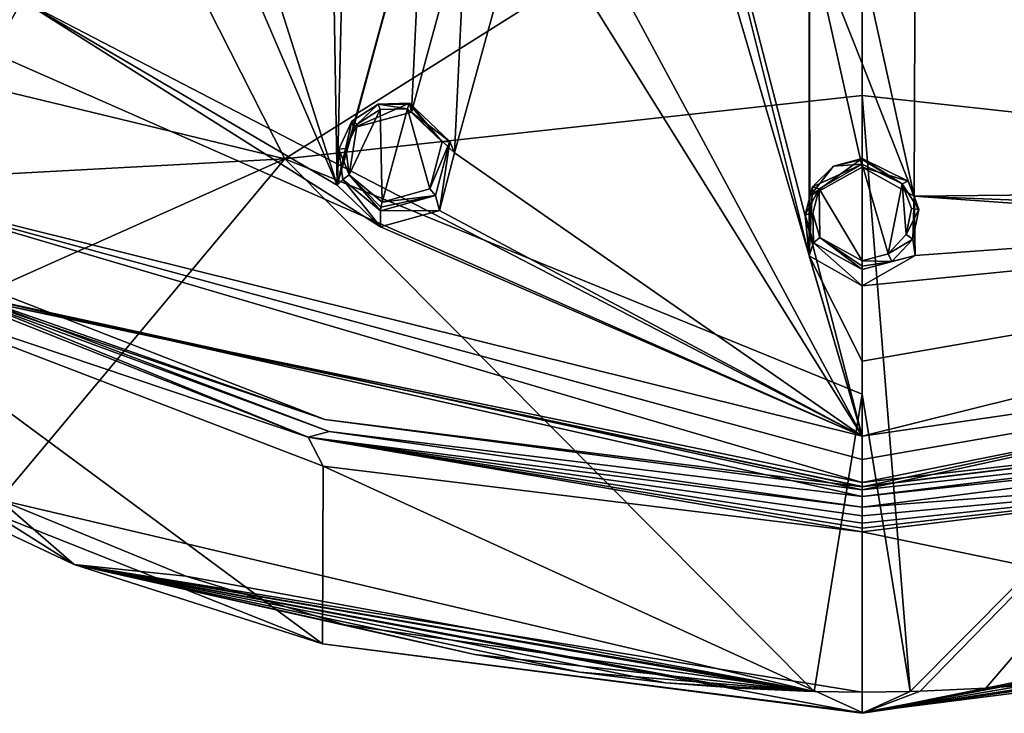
# Model space of a CAD drawing. Header units: millimetres. Extents: x -198 to 35, y -266 to 413.
# Tile 17 of 98: x -71 to -45, y -266 to -248. Entities that reach past the tile are written whole.
import ezdxf

# ---------------------------------------------------------------- set-up
doc = ezdxf.new("R2010")
doc.units = ezdxf.units.MM
doc.header["$LTSCALE"] = 87.30003
for name, color, linetype in [('1', 7, 'CONTINUOUS'), ('1000', 7, 'CONTINUOUS'), ('1001', 7, 'CONTINUOUS'), ('146', 7, 'CONTINUOUS'), ('147', 7, 'CONTINUOUS'), ('148', 7, 'CONTINUOUS'), ('149', 7, 'CONTINUOUS'), ('2', 7, 'CONTINUOUS'), ('3', 7, 'CONTINUOUS'), ('4', 7, 'CONTINUOUS'), ('5', 7, 'CONTINUOUS'), ('7', 7, 'CONTINUOUS'), ('877', 7, 'CONTINUOUS'), ('882', 7, 'CONTINUOUS'), ('887', 7, 'CONTINUOUS'), ('889', 7, 'CONTINUOUS'), ('892', 7, 'CONTINUOUS'), ('916', 7, 'CONTINUOUS'), ('921', 7, 'CONTINUOUS'), ('931', 7, 'CONTINUOUS'), ('934', 7, 'CONTINUOUS'), ('952', 7, 'CONTINUOUS'), ('988', 7, 'CONTINUOUS'), ('989', 7, 'CONTINUOUS'), ('991', 7, 'CONTINUOUS'), ('993', 7, 'CONTINUOUS')]:
    doc.layers.add(name, color=color, linetype=linetype)

msp = doc.modelspace()

# ---------------------------------------------------------------- linework, layer by layer
at = {"layer": '1', "linetype": 'Continuous'}
for points in [[(-62.421, -251.734, 113.17), (-61.557, -252.453, 113.377), (-61.608, -250.008, 112.794), (-62.421, -251.734, 113.17)], [(-62.21, -250.399, 112.862), (-62.421, -251.734, 113.17), (-61.608, -250.008, 112.794), (-62.21, -250.399, 112.862)], [(-61.608, -250.008, 112.794), (-61.557, -252.453, 113.377), (-60.888, -249.987, 112.819), (-61.608, -250.008, 112.794)], [(-60.888, -249.987, 112.819), (-61.557, -252.453, 113.377), (-60.293, -252.102, 113.345), (-60.888, -249.987, 112.819)], [(-59.969, -250.858, 113.064), (-60.888, -249.987, 112.819), (-60.293, -252.102, 113.345), (-59.969, -250.858, 113.064)], [(-62.511, -251.04, 113.002), (-62.421, -251.734, 113.17), (-62.21, -250.399, 112.862), (-62.511, -251.04, 113.002)], [(-50.029, -252.097, 113.56), (-48.894, -253.999, 114.001), (-48.894, -251.451, 113.41), (-50.029, -252.097, 113.56)], [(-48.894, -251.451, 113.41), (-48.894, -253.999, 114.001), (-48.211, -253.811, 113.957), (-48.894, -251.451, 113.41)], [(-47.841, -251.973, 113.531), (-48.894, -251.451, 113.41), (-48.211, -253.811, 113.957), (-47.841, -251.973, 113.531)], [(-50.199, -252.742, 113.71), (-50.011, -253.383, 113.858), (-50.029, -252.097, 113.56), (-50.199, -252.742, 113.71)], [(-50.011, -253.383, 113.858), (-48.894, -253.999, 114.001), (-50.029, -252.097, 113.56), (-50.011, -253.383, 113.858)], [(-47.73, -253.301, 113.839), (-47.841, -251.973, 113.531), (-48.211, -253.811, 113.957), (-47.73, -253.301, 113.839)], [(-47.594, -252.622, 113.682), (-47.841, -251.973, 113.531), (-47.73, -253.301, 113.839), (-47.594, -252.622, 113.682)]]:
    msp.add_3dface(points, dxfattribs=at)
at = {"layer": '1000', "linetype": 'Continuous'}
for points in [[(-48.894, -259.846, 113.487), (-34.864, -258.245, 112.535), (-26.486, -255.344, 111.669), (-48.894, -259.846, 113.487)], [(-48.894, -259.96, 113.229), (-34.864, -258.245, 112.535), (-48.894, -259.947, 113.379), (-48.894, -259.96, 113.229)], [(-34.864, -258.245, 112.535), (-48.894, -259.846, 113.487), (-48.894, -259.947, 113.379), (-34.864, -258.245, 112.535)]]:
    msp.add_3dface(points, dxfattribs=at)
at = {"layer": '1001', "linetype": 'Continuous'}
for points in [[(-76.269, -253.055, 110.404), (-63.069, -258.185, 112.464), (-71.883, -255.095, 111.569), (-76.269, -253.055, 110.404)], [(-63.069, -258.185, 112.464), (-48.894, -259.96, 113.229), (-71.883, -255.095, 111.569), (-63.069, -258.185, 112.464)], [(-71.883, -255.095, 111.569), (-48.894, -259.96, 113.229), (-48.894, -259.947, 113.379), (-71.883, -255.095, 111.569)], [(-48.894, -259.846, 113.487), (-71.883, -255.095, 111.569), (-48.894, -259.947, 113.379), (-48.894, -259.846, 113.487)]]:
    msp.add_3dface(points, dxfattribs=at)
at = {"layer": '146', "linetype": 'Continuous'}
for points in [[(-48.894, -251.301, 113.174), (-49.651, -251.5, 113.222), (-48.894, -251.328, 113.323), (-48.894, -251.301, 113.174)], [(-49.651, -251.5, 113.222), (-48.894, -251.451, 113.41), (-48.894, -251.328, 113.323), (-49.651, -251.5, 113.222)], [(-50.029, -252.097, 113.56), (-48.894, -251.451, 113.41), (-50.203, -252.044, 113.354), (-50.029, -252.097, 113.56)], [(-48.894, -251.451, 113.41), (-49.651, -251.5, 113.222), (-50.203, -252.044, 113.354), (-48.894, -251.451, 113.41)], [(-50.029, -252.097, 113.56), (-50.203, -252.044, 113.354), (-50.397, -252.786, 113.533), (-50.029, -252.097, 113.56)], [(-50.199, -252.742, 113.71), (-50.029, -252.097, 113.56), (-50.397, -252.786, 113.533), (-50.199, -252.742, 113.71)], [(-50.199, -252.742, 113.71), (-50.397, -252.786, 113.533), (-50.181, -253.521, 113.71), (-50.199, -252.742, 113.71)], [(-50.011, -253.383, 113.858), (-50.199, -252.742, 113.71), (-50.181, -253.521, 113.71), (-50.011, -253.383, 113.858)], [(-50.011, -253.383, 113.858), (-50.181, -253.521, 113.71), (-48.894, -254.229, 113.881), (-50.011, -253.383, 113.858)], [(-48.894, -253.999, 114.001), (-50.011, -253.383, 113.858), (-48.894, -254.136, 113.983), (-48.894, -253.999, 114.001)], [(-50.011, -253.383, 113.858), (-48.894, -254.229, 113.881), (-48.894, -254.136, 113.983), (-50.011, -253.383, 113.858)]]:
    msp.add_3dface(points, dxfattribs=at)
at = {"layer": '147', "linetype": 'Continuous'}
for points in [[(-48.894, -251.301, 113.174), (-47.841, -251.973, 113.531), (-47.681, -251.901, 113.319), (-48.894, -251.301, 113.174)], [(-47.841, -251.973, 113.531), (-48.894, -251.301, 113.174), (-48.894, -251.328, 113.323), (-47.841, -251.973, 113.531)], [(-48.894, -251.451, 113.41), (-47.841, -251.973, 113.531), (-48.894, -251.328, 113.323), (-48.894, -251.451, 113.41)], [(-47.841, -251.973, 113.531), (-47.396, -252.648, 113.499), (-47.681, -251.901, 113.319), (-47.841, -251.973, 113.531)], [(-47.841, -251.973, 113.531), (-47.594, -252.622, 113.682), (-47.396, -252.648, 113.499), (-47.841, -251.973, 113.531)], [(-47.594, -252.622, 113.682), (-47.73, -253.301, 113.839), (-47.396, -252.648, 113.499), (-47.594, -252.622, 113.682)], [(-47.73, -253.301, 113.839), (-47.554, -253.429, 113.688), (-47.396, -252.648, 113.499), (-47.73, -253.301, 113.839)], [(-47.73, -253.301, 113.839), (-48.211, -253.811, 113.957), (-47.554, -253.429, 113.688), (-47.73, -253.301, 113.839)], [(-48.211, -253.811, 113.957), (-48.108, -254.013, 113.829), (-47.554, -253.429, 113.688), (-48.211, -253.811, 113.957)], [(-48.211, -253.811, 113.957), (-48.894, -253.999, 114.001), (-48.108, -254.013, 113.829), (-48.211, -253.811, 113.957)], [(-48.108, -254.013, 113.829), (-48.894, -253.999, 114.001), (-48.894, -254.136, 113.983), (-48.108, -254.013, 113.829)], [(-48.894, -254.229, 113.881), (-48.108, -254.013, 113.829), (-48.894, -254.136, 113.983), (-48.894, -254.229, 113.881)]]:
    msp.add_3dface(points, dxfattribs=at)
at = {"layer": '148', "linetype": 'Continuous'}
for points in [[(-60.83, -249.844, 112.585), (-61.658, -249.869, 112.559), (-60.85, -249.868, 112.733), (-60.83, -249.844, 112.585)], [(-62.21, -250.399, 112.862), (-61.658, -249.869, 112.559), (-62.353, -250.318, 112.643), (-62.21, -250.399, 112.862)], [(-62.21, -250.399, 112.862), (-61.608, -250.008, 112.794), (-61.658, -249.869, 112.559), (-62.21, -250.399, 112.862)], [(-61.658, -249.869, 112.559), (-60.888, -249.987, 112.819), (-60.85, -249.868, 112.733), (-61.658, -249.869, 112.559)], [(-61.608, -250.008, 112.794), (-60.888, -249.987, 112.819), (-61.658, -249.869, 112.559), (-61.608, -250.008, 112.794)], [(-62.511, -251.04, 113.002), (-62.353, -250.318, 112.643), (-62.7, -251.056, 112.811), (-62.511, -251.04, 113.002)], [(-62.511, -251.04, 113.002), (-62.21, -250.399, 112.862), (-62.353, -250.318, 112.643), (-62.511, -251.04, 113.002)], [(-62.421, -251.734, 113.17), (-62.511, -251.04, 113.002), (-62.7, -251.056, 112.811), (-62.421, -251.734, 113.17)], [(-62.421, -251.734, 113.17), (-62.7, -251.056, 112.811), (-62.595, -251.853, 113.012), (-62.421, -251.734, 113.17)], [(-62.421, -251.734, 113.17), (-62.595, -251.853, 113.012), (-61.601, -252.678, 113.254), (-62.421, -251.734, 113.17)], [(-61.557, -252.453, 113.377), (-62.421, -251.734, 113.17), (-61.588, -252.587, 113.357), (-61.557, -252.453, 113.377)], [(-62.421, -251.734, 113.17), (-61.601, -252.678, 113.254), (-61.588, -252.587, 113.357), (-62.421, -251.734, 113.17)]]:
    msp.add_3dface(points, dxfattribs=at)
at = {"layer": '149', "linetype": 'Continuous'}
for points in [[(-59.969, -250.858, 113.064), (-60.83, -249.844, 112.585), (-60.85, -249.868, 112.733), (-59.969, -250.858, 113.064)], [(-60.83, -249.844, 112.585), (-59.969, -250.858, 113.064), (-59.77, -250.849, 112.875), (-60.83, -249.844, 112.585)], [(-60.888, -249.987, 112.819), (-59.969, -250.858, 113.064), (-60.85, -249.868, 112.733), (-60.888, -249.987, 112.819)], [(-59.969, -250.858, 113.064), (-60.293, -252.102, 113.345), (-59.77, -250.849, 112.875), (-59.969, -250.858, 113.064)], [(-60.293, -252.102, 113.345), (-60.145, -252.276, 113.212), (-59.77, -250.849, 112.875), (-60.293, -252.102, 113.345)], [(-60.293, -252.102, 113.345), (-61.557, -252.453, 113.377), (-60.145, -252.276, 113.212), (-60.293, -252.102, 113.345)], [(-61.601, -252.678, 113.254), (-60.145, -252.276, 113.212), (-61.588, -252.587, 113.357), (-61.601, -252.678, 113.254)], [(-60.145, -252.276, 113.212), (-61.557, -252.453, 113.377), (-61.588, -252.587, 113.357), (-60.145, -252.276, 113.212)]]:
    msp.add_3dface(points, dxfattribs=at)
at = {"layer": '2', "linetype": 'Continuous'}
for points in [[(-48.894, -251.301, 113.174), (-48.894, -251.531, 112.093), (-50.271, -252.296, 112.27), (-48.894, -251.301, 113.174)], [(-49.651, -251.5, 113.222), (-48.894, -251.301, 113.174), (-50.271, -252.296, 112.27), (-49.651, -251.5, 113.222)], [(-50.203, -252.044, 113.354), (-49.651, -251.5, 113.222), (-50.271, -252.296, 112.27), (-50.203, -252.044, 113.354)], [(-50.397, -252.786, 113.533), (-50.203, -252.044, 113.354), (-50.288, -253.865, 112.634), (-50.397, -252.786, 113.533)], [(-50.288, -253.865, 112.634), (-50.203, -252.044, 113.354), (-50.271, -252.296, 112.27), (-50.288, -253.865, 112.634)], [(-50.181, -253.521, 113.71), (-50.397, -252.786, 113.533), (-50.288, -253.865, 112.634), (-50.181, -253.521, 113.71)], [(-48.894, -254.659, 112.818), (-50.181, -253.521, 113.71), (-50.288, -253.865, 112.634), (-48.894, -254.659, 112.818)], [(-48.894, -254.229, 113.881), (-50.181, -253.521, 113.71), (-48.894, -254.659, 112.818), (-48.894, -254.229, 113.881)]]:
    msp.add_3dface(points, dxfattribs=at)
at = {"layer": '3', "linetype": 'Continuous'}
for points in [[(-48.894, -251.531, 112.093), (-48.894, -251.301, 113.174), (-47.681, -251.901, 113.319), (-48.894, -251.531, 112.093)], [(-48.894, -251.531, 112.093), (-47.681, -251.901, 113.319), (-47.518, -252.295, 112.27), (-48.894, -251.531, 112.093)], [(-47.681, -251.901, 113.319), (-47.396, -252.648, 113.499), (-47.518, -252.295, 112.27), (-47.681, -251.901, 113.319)], [(-47.396, -252.648, 113.499), (-47.554, -253.429, 113.688), (-47.518, -252.295, 112.27), (-47.396, -252.648, 113.499)], [(-47.518, -252.295, 112.27), (-47.554, -253.429, 113.688), (-47.499, -253.862, 112.633), (-47.518, -252.295, 112.27)], [(-47.554, -253.429, 113.688), (-48.108, -254.013, 113.829), (-47.499, -253.862, 112.633), (-47.554, -253.429, 113.688)], [(-48.894, -254.229, 113.881), (-48.894, -254.659, 112.818), (-47.499, -253.862, 112.633), (-48.894, -254.229, 113.881)], [(-48.108, -254.013, 113.829), (-48.894, -254.229, 113.881), (-47.499, -253.862, 112.633), (-48.108, -254.013, 113.829)]]:
    msp.add_3dface(points, dxfattribs=at)
at = {"layer": '4', "linetype": 'Continuous'}
for points in [[(-60.83, -249.844, 112.585), (-60.78, -250.08, 111.507), (-62.31, -250.49, 111.541), (-60.83, -249.844, 112.585)], [(-61.658, -249.869, 112.559), (-60.83, -249.844, 112.585), (-62.31, -250.49, 111.541), (-61.658, -249.869, 112.559)], [(-62.353, -250.318, 112.643), (-61.658, -249.869, 112.559), (-62.31, -250.49, 111.541), (-62.353, -250.318, 112.643)], [(-62.7, -251.056, 112.811), (-62.353, -250.318, 112.643), (-62.739, -252.004, 111.882), (-62.7, -251.056, 112.811)], [(-62.739, -252.004, 111.882), (-62.353, -250.318, 112.643), (-62.31, -250.49, 111.541), (-62.739, -252.004, 111.882)], [(-62.595, -251.853, 113.012), (-62.7, -251.056, 112.811), (-62.739, -252.004, 111.882), (-62.595, -251.853, 113.012)], [(-61.601, -253.107, 112.191), (-62.595, -251.853, 113.012), (-62.739, -252.004, 111.882), (-61.601, -253.107, 112.191)], [(-61.601, -252.678, 113.254), (-62.595, -251.853, 113.012), (-61.601, -253.107, 112.191), (-61.601, -252.678, 113.254)]]:
    msp.add_3dface(points, dxfattribs=at)
at = {"layer": '5', "linetype": 'Continuous'}
for points in [[(-60.78, -250.08, 111.507), (-60.83, -249.844, 112.585), (-59.77, -250.849, 112.875), (-60.78, -250.08, 111.507)], [(-60.78, -250.08, 111.507), (-59.77, -250.849, 112.875), (-59.651, -251.15, 111.808), (-60.78, -250.08, 111.507)], [(-59.77, -250.849, 112.875), (-60.145, -252.276, 113.212), (-60.044, -252.671, 112.152), (-59.77, -250.849, 112.875)], [(-59.651, -251.15, 111.808), (-59.77, -250.849, 112.875), (-60.044, -252.671, 112.152), (-59.651, -251.15, 111.808)], [(-60.145, -252.276, 113.212), (-61.601, -252.678, 113.254), (-60.044, -252.671, 112.152), (-60.145, -252.276, 113.212)], [(-61.601, -252.678, 113.254), (-61.601, -253.107, 112.191), (-60.044, -252.671, 112.152), (-61.601, -252.678, 113.254)]]:
    msp.add_3dface(points, dxfattribs=at)
at = {"layer": '7', "linetype": 'Continuous'}
msp.add_3dface([(-71.051, -247.133, 110.184), (-71.197, -246.799, 111.238), (-71.829, -248.511, 110.471), (-71.051, -247.133, 110.184)], dxfattribs=at)
at = {"layer": '877', "linetype": 'Continuous'}
for points in [[(-72.507, -234.805, 82.317), (-64.124, -251.314, 91.516), (-90.869, -244.85, 90.892), (-72.507, -234.805, 82.317)], [(-64.124, -251.314, 91.516), (-72.507, -234.805, 82.317), (-48.894, -241.726, 85.311), (-64.124, -251.314, 91.516)], [(-48.894, -249.636, 90.057), (-64.124, -251.314, 91.516), (-48.894, -241.726, 85.311), (-48.894, -249.636, 90.057)], [(-90.869, -244.85, 90.892), (-64.124, -251.314, 91.516), (-83.839, -252.374, 94.121), (-90.869, -244.85, 90.892)], [(-48.894, -257.518, 94.853), (-64.124, -251.314, 91.516), (-48.894, -249.636, 90.057), (-48.894, -257.518, 94.853)], [(-83.839, -252.374, 94.121), (-64.124, -251.314, 91.516), (-77.326, -257.208, 96.2), (-83.839, -252.374, 94.121)], [(-77.326, -257.208, 96.2), (-64.124, -251.314, 91.516), (-71.652, -260.301, 97.531), (-77.326, -257.208, 96.2)], [(-64.124, -251.314, 91.516), (-50.161, -265.356, 99.695), (-71.652, -260.301, 97.531), (-64.124, -251.314, 91.516)], [(-50.161, -265.356, 99.695), (-64.124, -251.314, 91.516), (-48.894, -257.518, 94.853), (-50.161, -265.356, 99.695)], [(-48.894, -265.371, 99.698), (-50.161, -265.356, 99.695), (-48.894, -257.518, 94.853), (-48.894, -265.371, 99.698)], [(-71.652, -260.301, 97.531), (-50.161, -265.356, 99.695), (-66.736, -262.311, 98.396), (-71.652, -260.301, 97.531)], [(-66.736, -262.311, 98.396), (-50.161, -265.356, 99.695), (-62.542, -263.598, 98.949), (-66.736, -262.311, 98.396)], [(-62.542, -263.598, 98.949), (-50.161, -265.356, 99.695), (-59.106, -264.383, 99.286), (-62.542, -263.598, 98.949)], [(-59.106, -264.383, 99.286), (-50.161, -265.356, 99.695), (-56.341, -264.849, 99.485), (-59.106, -264.383, 99.286)], [(-56.341, -264.849, 99.485), (-50.161, -265.356, 99.695), (-54.081, -265.124, 99.603), (-56.341, -264.849, 99.485)], [(-54.081, -265.124, 99.603), (-50.161, -265.356, 99.695), (-52.161, -265.268, 99.661), (-54.081, -265.124, 99.603)], [(-52.161, -265.268, 99.661), (-50.161, -265.356, 99.695), (-50.421, -265.349, 99.693), (-52.161, -265.268, 99.661)]]:
    msp.add_3dface(points, dxfattribs=at)
at = {"layer": '882', "linetype": 'Continuous'}
for points in [[(-76.876, -253.345, 110.315), (-63.51, -258.645, 112.456), (-75.641, -253.702, 110.688), (-76.876, -253.345, 110.315)], [(-75.641, -253.702, 110.688), (-63.51, -258.645, 112.456), (-62.953, -258.502, 112.627), (-75.641, -253.702, 110.688)], [(-63.51, -258.645, 112.456), (-48.894, -260.491, 113.201), (-62.953, -258.502, 112.627), (-63.51, -258.645, 112.456)], [(-48.894, -260.491, 113.201), (-48.894, -260.215, 113.318), (-62.953, -258.502, 112.627), (-48.894, -260.491, 113.201)], [(-34.835, -258.503, 112.625), (-48.894, -260.215, 113.318), (-34.278, -258.646, 112.454), (-34.835, -258.503, 112.625)], [(-34.278, -258.646, 112.454), (-48.894, -260.215, 113.318), (-48.894, -260.491, 113.201), (-34.278, -258.646, 112.454)]]:
    msp.add_3dface(points, dxfattribs=at)
at = {"layer": '887', "linetype": 'Continuous'}
for points in [[(-63.132, -264.102, 100.51), (-76.374, -254.323, 109.785), (-76.432, -258.827, 98.866), (-63.132, -264.102, 100.51)], [(-63.111, -259.412, 111.838), (-76.374, -254.323, 109.785), (-63.132, -264.102, 100.51), (-63.111, -259.412, 111.838)], [(-48.894, -265.906, 101.044), (-63.111, -259.412, 111.838), (-63.132, -264.102, 100.51), (-48.894, -265.906, 101.044)], [(-48.894, -261.143, 112.544), (-63.111, -259.412, 111.838), (-48.894, -265.906, 101.044), (-48.894, -261.143, 112.544)], [(-34.677, -259.412, 111.838), (-48.894, -261.143, 112.544), (-34.656, -264.102, 100.51), (-34.677, -259.412, 111.838)], [(-34.656, -264.102, 100.51), (-48.894, -261.143, 112.544), (-48.894, -265.906, 101.044), (-34.656, -264.102, 100.51)]]:
    msp.add_3dface(points, dxfattribs=at)
at = {"layer": '889', "linetype": 'Continuous'}
for points in [[(-87.298, -250.911, 94.453), (-71.652, -260.301, 97.531), (-69.683, -262.006, 98.786), (-87.298, -250.911, 94.453)], [(-76.432, -258.827, 98.866), (-87.298, -250.911, 94.453), (-69.683, -262.006, 98.786), (-76.432, -258.827, 98.866)], [(-63.132, -264.102, 100.51), (-76.432, -258.827, 98.866), (-69.683, -262.006, 98.786), (-63.132, -264.102, 100.51)], [(-71.652, -260.301, 97.531), (-66.736, -262.311, 98.396), (-69.683, -262.006, 98.786), (-71.652, -260.301, 97.531)], [(-50.161, -265.356, 99.695), (-48.894, -265.371, 99.698), (-69.683, -262.006, 98.786), (-50.161, -265.356, 99.695)], [(-50.421, -265.349, 99.693), (-50.161, -265.356, 99.695), (-69.683, -262.006, 98.786), (-50.421, -265.349, 99.693)], [(-69.683, -262.006, 98.786), (-48.894, -265.371, 99.698), (-48.894, -265.931, 100.301), (-69.683, -262.006, 98.786)], [(-66.736, -262.311, 98.396), (-62.542, -263.598, 98.949), (-69.683, -262.006, 98.786), (-66.736, -262.311, 98.396)], [(-62.542, -263.598, 98.949), (-59.106, -264.383, 99.286), (-69.683, -262.006, 98.786), (-62.542, -263.598, 98.949)], [(-59.106, -264.383, 99.286), (-56.341, -264.849, 99.485), (-69.683, -262.006, 98.786), (-59.106, -264.383, 99.286)], [(-56.341, -264.849, 99.485), (-54.081, -265.124, 99.603), (-69.683, -262.006, 98.786), (-56.341, -264.849, 99.485)], [(-54.081, -265.124, 99.603), (-52.161, -265.268, 99.661), (-69.683, -262.006, 98.786), (-54.081, -265.124, 99.603)], [(-52.161, -265.268, 99.661), (-50.421, -265.349, 99.693), (-69.683, -262.006, 98.786), (-52.161, -265.268, 99.661)], [(-63.132, -264.102, 100.51), (-69.683, -262.006, 98.786), (-48.894, -265.931, 100.301), (-63.132, -264.102, 100.51)], [(-48.894, -265.906, 101.044), (-63.132, -264.102, 100.51), (-48.894, -265.931, 100.301), (-48.894, -265.906, 101.044)]]:
    msp.add_3dface(points, dxfattribs=at)
at = {"layer": '892', "linetype": 'Continuous'}
for points in [[(-63.51, -258.645, 112.456), (-76.876, -253.345, 110.315), (-76.374, -254.323, 109.785), (-63.51, -258.645, 112.456)], [(-63.51, -258.645, 112.456), (-76.374, -254.323, 109.785), (-63.111, -259.412, 111.838), (-63.51, -258.645, 112.456)], [(-48.894, -260.491, 113.201), (-63.51, -258.645, 112.456), (-48.894, -260.723, 113.065), (-48.894, -260.491, 113.201)], [(-63.51, -258.645, 112.456), (-63.111, -259.412, 111.838), (-48.894, -261.143, 112.544), (-63.51, -258.645, 112.456)], [(-63.51, -258.645, 112.456), (-48.894, -261.143, 112.544), (-48.894, -261.049, 112.719), (-63.51, -258.645, 112.456)], [(-48.894, -260.723, 113.065), (-63.51, -258.645, 112.456), (-48.894, -260.919, 112.886), (-48.894, -260.723, 113.065)], [(-48.894, -260.919, 112.886), (-63.51, -258.645, 112.456), (-48.894, -261.049, 112.719), (-48.894, -260.919, 112.886)]]:
    msp.add_3dface(points, dxfattribs=at)
at = {"layer": '916', "linetype": 'Continuous'}
for points in [[(-63.069, -258.185, 112.464), (-76.269, -253.055, 110.404), (-73.116, -254.753, 111.186), (-63.069, -258.185, 112.464)], [(-75.641, -253.702, 110.688), (-62.953, -258.502, 112.627), (-73.116, -254.753, 111.186), (-75.641, -253.702, 110.688)], [(-62.953, -258.502, 112.627), (-48.894, -260.215, 113.318), (-73.116, -254.753, 111.186), (-62.953, -258.502, 112.627)], [(-73.116, -254.753, 111.186), (-48.894, -260.215, 113.318), (-48.894, -260.04, 113.321), (-73.116, -254.753, 111.186)], [(-48.894, -260.04, 113.321), (-63.069, -258.185, 112.464), (-73.116, -254.753, 111.186), (-48.894, -260.04, 113.321)], [(-48.894, -259.96, 113.229), (-63.069, -258.185, 112.464), (-48.894, -260.04, 113.321), (-48.894, -259.96, 113.229)]]:
    msp.add_3dface(points, dxfattribs=at)
at = {"layer": '921', "linetype": 'Continuous'}
for points in [[(-33.664, -251.314, 91.516), (-48.894, -241.726, 85.311), (-25.281, -234.805, 82.317), (-33.664, -251.314, 91.516)], [(-48.894, -249.636, 90.057), (-48.894, -241.726, 85.311), (-33.664, -251.314, 91.516), (-48.894, -249.636, 90.057)], [(-48.894, -257.518, 94.853), (-48.894, -249.636, 90.057), (-47.627, -265.356, 99.695), (-48.894, -257.518, 94.853)], [(-47.627, -265.356, 99.695), (-48.894, -249.636, 90.057), (-33.664, -251.314, 91.516), (-47.627, -265.356, 99.695)], [(-47.627, -265.356, 99.695), (-33.664, -251.314, 91.516), (-47.367, -265.349, 99.693), (-47.627, -265.356, 99.695)], [(-47.367, -265.349, 99.693), (-33.664, -251.314, 91.516), (-45.627, -265.268, 99.661), (-47.367, -265.349, 99.693)], [(-45.627, -265.268, 99.661), (-33.664, -251.314, 91.516), (-43.707, -265.124, 99.603), (-45.627, -265.268, 99.661)], [(-48.894, -265.371, 99.698), (-48.894, -257.518, 94.853), (-47.627, -265.356, 99.695), (-48.894, -265.371, 99.698)]]:
    msp.add_3dface(points, dxfattribs=at)
at = {"layer": '931', "linetype": 'Continuous'}
for points in [[(-34.656, -264.102, 100.51), (-48.894, -265.906, 101.044), (-28.105, -262.006, 98.786), (-34.656, -264.102, 100.51)], [(-48.894, -265.906, 101.044), (-48.894, -265.931, 100.301), (-28.105, -262.006, 98.786), (-48.894, -265.906, 101.044)], [(-48.894, -265.931, 100.301), (-31.052, -262.311, 98.396), (-28.105, -262.006, 98.786), (-48.894, -265.931, 100.301)], [(-48.894, -265.931, 100.301), (-35.246, -263.598, 98.949), (-31.052, -262.311, 98.396), (-48.894, -265.931, 100.301)], [(-48.894, -265.931, 100.301), (-38.682, -264.383, 99.286), (-35.246, -263.598, 98.949), (-48.894, -265.931, 100.301)], [(-48.894, -265.931, 100.301), (-41.447, -264.849, 99.485), (-38.682, -264.383, 99.286), (-48.894, -265.931, 100.301)], [(-48.894, -265.931, 100.301), (-43.707, -265.124, 99.603), (-41.447, -264.849, 99.485), (-48.894, -265.931, 100.301)], [(-48.894, -265.931, 100.301), (-45.627, -265.268, 99.661), (-43.707, -265.124, 99.603), (-48.894, -265.931, 100.301)], [(-48.894, -265.931, 100.301), (-47.367, -265.349, 99.693), (-45.627, -265.268, 99.661), (-48.894, -265.931, 100.301)], [(-48.894, -265.931, 100.301), (-47.627, -265.356, 99.695), (-47.367, -265.349, 99.693), (-48.894, -265.931, 100.301)], [(-48.894, -265.931, 100.301), (-48.894, -265.371, 99.698), (-47.627, -265.356, 99.695), (-48.894, -265.931, 100.301)]]:
    msp.add_3dface(points, dxfattribs=at)
at = {"layer": '934', "linetype": 'Continuous'}
for points in [[(-34.278, -258.646, 112.454), (-48.894, -260.491, 113.201), (-34.677, -259.412, 111.838), (-34.278, -258.646, 112.454)], [(-34.677, -259.412, 111.838), (-48.894, -260.491, 113.201), (-48.894, -260.723, 113.065), (-34.677, -259.412, 111.838)], [(-48.894, -261.143, 112.544), (-34.677, -259.412, 111.838), (-48.894, -261.049, 112.719), (-48.894, -261.143, 112.544)], [(-34.677, -259.412, 111.838), (-48.894, -260.723, 113.065), (-48.894, -260.919, 112.886), (-34.677, -259.412, 111.838)], [(-34.677, -259.412, 111.838), (-48.894, -260.919, 112.886), (-48.894, -261.049, 112.719), (-34.677, -259.412, 111.838)]]:
    msp.add_3dface(points, dxfattribs=at)
at = {"layer": '952', "linetype": 'Continuous'}
for points in [[(-48.894, -260.04, 113.321), (-34.835, -258.503, 112.625), (-24.672, -254.753, 111.186), (-48.894, -260.04, 113.321)], [(-48.894, -259.96, 113.229), (-48.894, -260.04, 113.321), (-24.672, -254.753, 111.186), (-48.894, -259.96, 113.229)], [(-48.894, -259.96, 113.229), (-24.672, -254.753, 111.186), (-34.864, -258.245, 112.535), (-48.894, -259.96, 113.229)], [(-48.894, -260.215, 113.318), (-34.835, -258.503, 112.625), (-48.894, -260.04, 113.321), (-48.894, -260.215, 113.318)]]:
    msp.add_3dface(points, dxfattribs=at)
at = {"layer": '988', "linetype": 'Continuous'}
for points in [[(-47.524, -235.186, 107.732), (-37.742, -252.673, 112.152), (-42.677, -234.594, 107.493), (-47.524, -235.186, 107.732)], [(-37.742, -252.673, 112.152), (-47.524, -235.186, 107.732), (-47.494, -236.735, 108.187), (-37.742, -252.673, 112.152)], [(-47.52, -243.718, 110.128), (-37.742, -252.673, 112.152), (-47.494, -236.735, 108.187), (-47.52, -243.718, 110.128)], [(-37.742, -252.673, 112.152), (-47.52, -243.718, 110.128), (-47.498, -245.278, 110.537), (-37.742, -252.673, 112.152)], [(-48.894, -246.07, 110.745), (-47.518, -252.295, 112.27), (-47.498, -245.278, 110.537), (-48.894, -246.07, 110.745)], [(-47.518, -252.295, 112.27), (-37.742, -252.673, 112.152), (-47.498, -245.278, 110.537), (-47.518, -252.295, 112.27)], [(-47.518, -252.295, 112.27), (-48.894, -246.07, 110.745), (-48.894, -248.797, 111.432), (-47.518, -252.295, 112.27)], [(-48.894, -251.531, 112.093), (-47.518, -252.295, 112.27), (-48.894, -248.797, 111.432), (-48.894, -251.531, 112.093)], [(-47.499, -253.862, 112.633), (-48.894, -254.659, 112.818), (-22.346, -252.032, 111.022), (-47.499, -253.862, 112.633)], [(-22.346, -252.032, 111.022), (-48.894, -254.659, 112.818), (-48.894, -256.641, 113.259), (-22.346, -252.032, 111.022)], [(-48.894, -258.627, 113.687), (-22.346, -252.032, 111.022), (-48.894, -256.641, 113.259), (-48.894, -258.627, 113.687)], [(-47.518, -252.295, 112.27), (-47.499, -253.862, 112.633), (-22.346, -252.032, 111.022), (-47.518, -252.295, 112.27)], [(-36.187, -253.107, 112.191), (-47.518, -252.295, 112.27), (-22.346, -252.032, 111.022), (-36.187, -253.107, 112.191)], [(-47.518, -252.295, 112.27), (-36.187, -253.107, 112.191), (-37.742, -252.673, 112.152), (-47.518, -252.295, 112.27)]]:
    msp.add_3dface(points, dxfattribs=at)
at = {"layer": '989', "linetype": 'Continuous'}
for points in [[(-74.246, -247.22, 109.949), (-68.527, -228.172, 104.898), (-75.442, -252.032, 111.022), (-74.246, -247.22, 109.949)], [(-68.527, -228.172, 104.898), (-69.641, -229.304, 105.185), (-75.442, -252.032, 111.022), (-68.527, -228.172, 104.898)], [(-69.641, -229.304, 105.185), (-74.752, -234.314, 106.329), (-75.442, -252.032, 111.022), (-69.641, -229.304, 105.185)], [(-62.739, -252.004, 111.882), (-62.275, -232.202, 106.526), (-63.052, -233.565, 106.906), (-62.739, -252.004, 111.882)], [(-62.739, -252.004, 111.882), (-57.758, -233.936, 107.227), (-62.275, -232.202, 106.526), (-62.739, -252.004, 111.882)], [(-66.675, -239.641, 108.481), (-62.739, -252.004, 111.882), (-63.052, -233.565, 106.906), (-66.675, -239.641, 108.481)], [(-62.739, -252.004, 111.882), (-58.202, -235.431, 107.66), (-57.758, -233.936, 107.227), (-62.739, -252.004, 111.882)], [(-55.111, -234.594, 107.493), (-55.498, -236.099, 107.93), (-48.894, -258.627, 113.687), (-55.111, -234.594, 107.493)], [(-50.288, -253.865, 112.634), (-50.293, -236.737, 108.187), (-55.111, -234.594, 107.493), (-50.288, -253.865, 112.634)], [(-50.288, -253.865, 112.634), (-55.111, -234.594, 107.493), (-48.894, -258.627, 113.687), (-50.288, -253.865, 112.634)], [(-62.739, -252.004, 111.882), (-60.477, -243.691, 109.896), (-58.202, -235.431, 107.66), (-62.739, -252.004, 111.882)], [(-55.498, -236.099, 107.93), (-57.387, -242.849, 109.777), (-48.894, -258.627, 113.687), (-55.498, -236.099, 107.93)], [(-50.288, -253.865, 112.634), (-50.291, -245.275, 110.537), (-50.293, -236.737, 108.187), (-50.288, -253.865, 112.634)], [(-62.739, -252.004, 111.882), (-66.675, -239.641, 108.481), (-67.457, -241.013, 108.814), (-62.739, -252.004, 111.882)], [(-71.051, -247.133, 110.184), (-62.739, -252.004, 111.882), (-67.457, -241.013, 108.814), (-71.051, -247.133, 110.184)], [(-57.387, -242.849, 109.777), (-57.781, -244.364, 110.168), (-48.894, -258.627, 113.687), (-57.387, -242.849, 109.777)], [(-62.739, -252.004, 111.882), (-62.31, -250.49, 111.541), (-60.477, -243.691, 109.896), (-62.739, -252.004, 111.882)], [(-62.31, -250.49, 111.541), (-60.78, -250.08, 111.507), (-60.477, -243.691, 109.896), (-62.31, -250.49, 111.541)], [(-60.78, -250.08, 111.507), (-59.339, -244.795, 110.23), (-60.477, -243.691, 109.896), (-60.78, -250.08, 111.507)], [(-59.339, -244.795, 110.23), (-59.651, -251.15, 111.808), (-57.781, -244.364, 110.168), (-59.339, -244.795, 110.23)], [(-57.781, -244.364, 110.168), (-59.651, -251.15, 111.808), (-48.894, -258.627, 113.687), (-57.781, -244.364, 110.168)], [(-60.78, -250.08, 111.507), (-59.651, -251.15, 111.808), (-59.339, -244.795, 110.23), (-60.78, -250.08, 111.507)], [(-50.271, -252.296, 112.27), (-48.894, -251.531, 112.093), (-50.291, -245.275, 110.537), (-50.271, -252.296, 112.27)], [(-50.291, -245.275, 110.537), (-48.894, -251.531, 112.093), (-48.894, -248.797, 111.432), (-50.291, -245.275, 110.537)], [(-50.288, -253.865, 112.634), (-50.271, -252.296, 112.27), (-50.291, -245.275, 110.537), (-50.288, -253.865, 112.634)], [(-48.894, -246.07, 110.745), (-50.291, -245.275, 110.537), (-48.894, -248.797, 111.432), (-48.894, -246.07, 110.745)], [(-71.051, -247.133, 110.184), (-71.829, -248.511, 110.471), (-48.894, -258.627, 113.687), (-71.051, -247.133, 110.184)], [(-61.601, -253.107, 112.191), (-62.739, -252.004, 111.882), (-71.051, -247.133, 110.184), (-61.601, -253.107, 112.191)], [(-61.601, -253.107, 112.191), (-71.051, -247.133, 110.184), (-48.894, -258.627, 113.687), (-61.601, -253.107, 112.191)], [(-48.894, -258.627, 113.687), (-71.829, -248.511, 110.471), (-75.442, -252.032, 111.022), (-48.894, -258.627, 113.687)], [(-59.651, -251.15, 111.808), (-60.044, -252.671, 112.152), (-48.894, -258.627, 113.687), (-59.651, -251.15, 111.808)], [(-60.044, -252.671, 112.152), (-61.601, -253.107, 112.191), (-48.894, -258.627, 113.687), (-60.044, -252.671, 112.152)], [(-48.894, -254.659, 112.818), (-50.288, -253.865, 112.634), (-48.894, -256.641, 113.259), (-48.894, -254.659, 112.818)], [(-50.288, -253.865, 112.634), (-48.894, -258.627, 113.687), (-48.894, -256.641, 113.259), (-50.288, -253.865, 112.634)]]:
    msp.add_3dface(points, dxfattribs=at)
at = {"layer": '991', "linetype": 'Continuous'}
for points in [[(-48.894, -258.627, 113.687), (-75.442, -252.032, 111.022), (-48.894, -259.238, 113.717), (-48.894, -258.627, 113.687)], [(-48.894, -259.238, 113.717), (-75.442, -252.032, 111.022), (-48.894, -259.846, 113.487), (-48.894, -259.238, 113.717)], [(-48.894, -259.846, 113.487), (-75.442, -252.032, 111.022), (-71.883, -255.095, 111.569), (-48.894, -259.846, 113.487)]]:
    msp.add_3dface(points, dxfattribs=at)
at = {"layer": '993', "linetype": 'Continuous'}
for points in [[(-22.346, -252.032, 111.022), (-48.894, -258.627, 113.687), (-26.486, -255.344, 111.669), (-22.346, -252.032, 111.022)], [(-48.894, -258.627, 113.687), (-48.894, -259.238, 113.717), (-26.486, -255.344, 111.669), (-48.894, -258.627, 113.687)], [(-48.894, -259.238, 113.717), (-48.894, -259.846, 113.487), (-26.486, -255.344, 111.669), (-48.894, -259.238, 113.717)]]:
    msp.add_3dface(points, dxfattribs=at)

doc.saveas('drawing.dxf')
